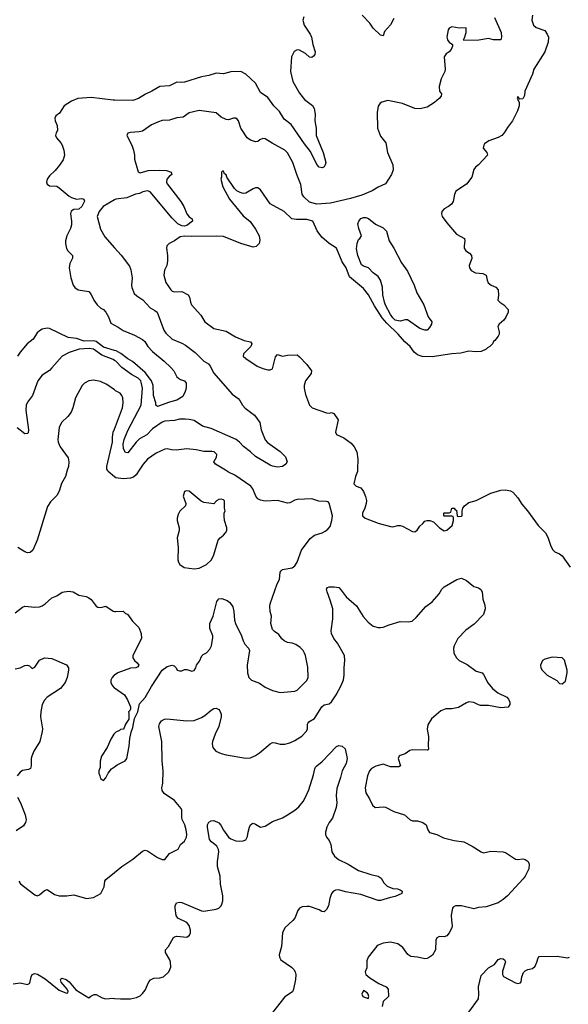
# Model space of a CAD drawing. Header units: inches. Extents: x 1384664 to 1536621, y 460766 to 646467.
# Tile 254 of 256: x 1469227 to 1473701, y 525647 to 533673. Entities that reach past the tile are written whole.
import ezdxf

# ---------------------------------------------------------------- set-up
doc = ezdxf.new("R2010")
doc.units = ezdxf.units.IN
doc.header["$MEASUREMENT"] = 0
for name, color, linetype in [('B4562', 7, 'Continuous'), ('B4563', 7, 'Continuous'), ('B4572', 7, 'Continuous'), ('B4573', 7, 'Continuous')]:
    doc.layers.add(name, color=color, linetype=linetype)

msp = doc.modelspace()

# ---------------------------------------------------------------- linework, layer by layer
at = {"layer": 'B4562', "color": 5}
for points, elevation in [([(1469615.7, 530000), (1469600.5, 529950), (1469567, 529893), (1469550, 529829.2), (1469530, 529794), (1469478.4, 529741.6), (1469454, 529706), (1469370.3, 529430), (1469334.9, 529350), (1469313.4, 529330), (1469290, 529326.6), (1469270, 529334.7), (1469210.7, 529370.7)], 760), ([(1470000, 529947.5), (1469948.2, 529990), (1469943, 530000)], 760), ([(1469190, 528837.3), (1469250, 528884), (1469270, 528893.4), (1469350, 528884.9), (1469388, 528888), (1469410, 528894.9), (1469435.1, 528910), (1469490, 528959.1), (1469530, 528977.3), (1469574.8, 529005.2), (1469625.4, 529014.6), (1469662, 529010), (1469710, 528981), (1469770, 528970.7), (1469790, 528960.7), (1469810, 528946), (1469850, 528892), (1469863.6, 528883.6), (1469890, 528881), (1469930, 528891), (1469990, 528850.8), (1470000, 528849.3)], 760), ([(1469190, 528382), (1469230, 528388.2), (1469270, 528407.3), (1469290, 528410.8), (1469306, 528406), (1469330, 528384.7), (1469350, 528394.8), (1469387.6, 528452.4), (1469430.6, 528470.6), (1469490, 528464.4), (1469610, 528414), (1469624, 528390), (1469624, 528370), (1469614.9, 528310), (1469598, 528270), (1469558.8, 528221.2), (1469450, 528149.6), (1469430, 528127), (1469411.6, 528090), (1469398.5, 528030), (1469396.5, 527990), (1469412.8, 527892.8), (1469411.8, 527870), (1469390.4, 527790), (1469342, 527710), (1469325.3, 527670), (1469320.3, 527650), (1469320.7, 527590), (1469316, 527570), (1469298, 527562), (1469250, 527553.6), (1469230, 527539.6), (1469206.3, 527510)], 740), ([(1470000, 528330.9), (1469998.8, 528330), (1469981, 528310), (1469971.3, 528290), (1469971.3, 528270), (1469978, 528250), (1469996, 528230), (1470000, 528227.2)], 760), ([(1470000, 527855.2), (1469994.8, 527850), (1469970, 527809.2), (1469940.9, 527739.1), (1469894.4, 527670), (1469884.4, 527630), (1469882.8, 527577.2), (1469872, 527550), (1469872, 527530), (1469882, 527510), (1469886.4, 527486.4), (1469910, 527472), (1469930, 527492), (1469948.7, 527530), (1469975.1, 527564.9), (1470000, 527582.4)], 760), ([(1469210, 527334), (1469233.7, 527290), (1469272.3, 527192.3), (1469280.3, 527150), (1469274.9, 527130), (1469257.6, 527102.4), (1469198.9, 527061.1)], 740), ([(1469219.1, 526650), (1469234, 526630), (1469257.3, 526610), (1469350, 526540.3), (1469370, 526532), (1469390, 526538), (1469430, 526573), (1469450, 526583), (1469510, 526543), (1469550, 526530.4), (1469610, 526530.3), (1469670, 526539.5), (1469772.1, 526507.9), (1469830, 526516.3), (1469888.7, 526550), (1469915.5, 526604.5), (1469921.2, 526650), (1469930, 526664.7), (1470000, 526721.8)], 740), ([(1469174.8, 525814.8), (1469230, 525820.4), (1469292.1, 525807.9), (1469310, 525818), (1469319.7, 525870), (1469328.2, 525890), (1469350, 525898.6), (1469372, 525892), (1469434.9, 525854.9), (1469550, 525763.1), (1469610, 525738), (1469619, 525741), (1469622, 525750), (1469614, 525770), (1469566.5, 525826.5), (1469559.3, 525850), (1469570, 525860.7), (1469606, 525850), (1469630.3, 525830.3), (1469684.9, 525764.9), (1469790, 525698), (1469806, 525714), (1469833.6, 525726.4), (1469850, 525726.8), (1469900.3, 525700.3), (1469930, 525692.2), (1469990, 525695.8), (1470000, 525694.9)], 720)]:
    msp.add_lwpolyline(points, dxfattribs=dict(at, elevation=elevation))
at = {"layer": 'B4563', "color": 5}
for points, elevation in [([(1470000, 533016.2), (1469990, 533016.3), (1469810, 533037.7), (1469701, 533030), (1469651, 533010), (1469591, 532970), (1469550.7, 532910), (1469523, 532890), (1469514.9, 532870), (1469515.5, 532850), (1469533, 532810), (1469536.3, 532770), (1469524, 532750), (1469519.1, 532730), (1469528, 532710), (1469564, 532670), (1469574, 532650), (1469586.8, 532610), (1469591.3, 532570), (1469581, 532530), (1469552.8, 532487.2), (1469516.7, 532443.3), (1469470, 532401.2), (1469450, 532374), (1469444.9, 532350), (1469450, 532332), (1469470, 532319.3), (1469530, 532315.8), (1469550, 532303.8), (1469630, 532234), (1469650, 532222.8), (1469690, 532211), (1469735.3, 532215.3), (1469750.8, 532210.8), (1469755.2, 532195.2), (1469732.6, 532150), (1469710, 532128.3), (1469670, 532125.6), (1469647.7, 532112.3), (1469642, 532090), (1469650.6, 532030.6), (1469650, 532000.9), (1469641, 531970), (1469611.8, 531910), (1469600.2, 531870), (1469599.6, 531850), (1469609.3, 531809.3), (1469620.3, 531790), (1469658.4, 531750), (1469657, 531730), (1469634.8, 531685.2), (1469630.2, 531649.8), (1469643, 531570), (1469663.5, 531510), (1469676.5, 531490), (1469704.9, 531470), (1469790, 531456.4), (1469810, 531432.7), (1469832.2, 531387.8), (1469857.7, 531350), (1469890, 531321.2), (1469910.4, 531310), (1469928.8, 531290), (1469950.3, 531250), (1469970, 531199.5), (1470000, 531183.6)], 720), ([(1470000, 532203.9), (1469907, 532150), (1469874.9, 532110), (1469857.8, 532070), (1469886.1, 531966.1), (1469922.3, 531902.3), (1470000, 531814.1)], 740), ([(1470000, 530977.3), (1469910, 531004.4), (1469850, 531051), (1469830, 531055.2), (1469751.9, 531051.9), (1469690, 531073.4), (1469622.4, 531082.4), (1469470, 531155), (1469450, 531158.6), (1469410.6, 531150), (1469390, 531138), (1469370, 531119.7), (1469336.9, 531070), (1469288.5, 531031.5), (1469230, 530962), (1469210.1, 530930)], 720), ([(1470000, 530896.3), (1469990, 530903.4), (1469897.5, 530937.5), (1469830, 530988.2), (1469792.9, 530992.9), (1469712.8, 530987.2), (1469630, 530961), (1469572.7, 530930), (1469490, 530834), (1469470, 530814), (1469410, 530776.2), (1469374, 530730), (1469330.3, 530610), (1469290, 530556.3), (1469279.1, 530530), (1469278, 530490), (1469299.5, 530330), (1469295.1, 530304.9), (1469290, 530299.3), (1469270, 530298), (1469206.1, 530346.1)], 740), ([(1470000, 530654.9), (1469938.2, 530698.2), (1469884.9, 530724.9), (1469830, 530735.8), (1469790, 530729.6), (1469756.3, 530710), (1469737.1, 530690), (1469681.7, 530590), (1469660.7, 530510), (1469646.1, 530473.9), (1469620.7, 530439.3), (1469568.9, 530390), (1469548.9, 530350), (1469537.6, 530250), (1469541.3, 530230), (1469558.4, 530190), (1469621.7, 530101.7), (1469628, 530070), (1469624.9, 530030), (1469615.7, 530000)], 760), ([(1469943, 530000), (1469937.8, 530010), (1469937.7, 530030), (1469983.4, 530230), (1469983.7, 530270), (1469990.7, 530310), (1470000, 530334.9)], 760)]:
    msp.add_lwpolyline(points, dxfattribs=dict(at, elevation=elevation))
at = {"layer": 'B4572', "color": 5}
for points, elevation in [([(1470000, 527582.4), (1470022, 527598), (1470088.1, 527631.9), (1470100.5, 527650), (1470120.7, 527750), (1470125.6, 527814.4), (1470135.9, 527864.1), (1470150, 527902), (1470164.1, 527975.9), (1470190, 528031.3), (1470203.7, 528096.3), (1470250, 528148), (1470302.4, 528237.6), (1470389.7, 528370.3), (1470430, 528400.5), (1470470, 528410.8), (1470486, 528406), (1470502, 528390), (1470511.3, 528371.3), (1470530, 528364.7), (1470550, 528366), (1470570, 528377.3), (1470590, 528375.5), (1470630, 528361.6), (1470650, 528367.3), (1470663.7, 528390), (1470670, 528411.3), (1470694.8, 528445.2), (1470712.3, 528487.7), (1470722.5, 528497.5), (1470750, 528510.6), (1470777.7, 528542.3), (1470791.3, 528570), (1470802.9, 528637.1), (1470802.8, 528650), (1470778.1, 528710), (1470778.8, 528750), (1470803.7, 528810), (1470833.6, 528930), (1470850, 528951.7), (1470874.5, 528954.5), (1470919.4, 528939.4), (1470941.7, 528921.7), (1470965.5, 528885.5), (1470974.4, 528850), (1470978, 528778), (1470986.4, 528750), (1471037.1, 528650), (1471048.9, 528608.9), (1471063.6, 528583.6), (1471093, 528550), (1471101.6, 528530), (1471081.6, 528410), (1471084.9, 528350), (1471096.4, 528310), (1471118.4, 528290), (1471184, 528264), (1471230, 528232.8), (1471290, 528204.7), (1471350, 528188.8), (1471470, 528198.4), (1471490, 528206.4), (1471570, 528285.5), (1471579.7, 528310), (1471576.3, 528396.3), (1471558.4, 528490), (1471549.6, 528510), (1471538.4, 528530), (1471514.7, 528554.7), (1471479.3, 528579.3), (1471450, 528589.5), (1471410, 528596), (1471384, 528610), (1471365.8, 528625.8), (1471340.1, 528660.1), (1471304.8, 528684.8), (1471290, 528702), (1471275.3, 528750), (1471282, 528810), (1471269.6, 528849.6), (1471267.2, 528892.8), (1471269.4, 528910), (1471326.5, 529073.5), (1471344.7, 529110), (1471351.3, 529168.7), (1471358.6, 529181.4), (1471370, 529192.2), (1471450, 529205.8), (1471470, 529220.3), (1471490.8, 529250), (1471524.7, 529350), (1471595.7, 529444.3), (1471630, 529470.2), (1471692.7, 529490), (1471717.6, 529502.4), (1471740.4, 529519.6), (1471758.2, 529541.8), (1471773.3, 529590), (1471776.9, 529630), (1471751.5, 529731.5), (1471741.5, 529741.5), (1471730, 529746.6), (1471667.5, 529747.5), (1471610, 529766.6), (1471490, 529761.6), (1471470, 529757), (1471430, 529735.6), (1471410, 529731.5), (1471330, 529754.3), (1471230, 529747.8), (1471190, 529757), (1471170, 529767.3), (1471151.8, 529790), (1471127.8, 529850), (1471111.6, 529870), (1470980.8, 529960.8), (1470930, 529983.7), (1470904.2, 530000)], 760), ([(1470201.6, 530000), (1470177.1, 529962.9), (1470155.3, 529944.7), (1470130, 529935.6), (1470071.3, 529931.3), (1470010, 529939.3), (1470000, 529947.5)], 760), ([(1471981.7, 530000), (1471980.7, 529990), (1471964.9, 529950), (1471951.3, 529890), (1471970, 529871.3), (1472010, 529856), (1472030, 529826), (1472047.1, 529787.1), (1472054.9, 529754.9), (1472052, 529730), (1472041.3, 529690), (1472021.6, 529650), (1472022, 529630), (1472044, 529610), (1472150, 529568.7), (1472250, 529540.7), (1472270, 529538.8), (1472310, 529550.8), (1472330, 529550.7), (1472350, 529544.9), (1472430, 529500.7), (1472450, 529498), (1472469.1, 529510.9), (1472490, 529544.7), (1472514.8, 529565.2), (1472530, 529584.7), (1472549.1, 529590.9), (1472570.9, 529590.9), (1472601, 529581), (1472652, 529530), (1472690, 529506), (1472710, 529512), (1472754, 529550), (1472766, 529590), (1472766, 529610), (1472762, 529622), (1472750, 529626), (1472690, 529626), (1472686, 529630), (1472686, 529650), (1472690, 529654), (1472730, 529654), (1472742, 529658), (1472750, 529692), (1472770, 529692), (1472778, 529678), (1472790, 529674), (1472794, 529630), (1472802, 529622), (1472830, 529624.7), (1472835.3, 529630), (1472835.3, 529670), (1472842, 529690), (1472855.3, 529710), (1472890, 529738), (1472950, 529754.8), (1473070, 529813.4), (1473150, 529838.8), (1473190, 529840.7), (1473230, 529833.4), (1473250, 529820.7), (1473290, 529776.3), (1473323, 529723), (1473368, 529670), (1473454.9, 529550), (1473516.4, 529490), (1473535.3, 529455.3), (1473555.6, 529390), (1473573.1, 529353.1), (1473590, 529335.8), (1473630, 529318), (1473650, 529302.8), (1473717.1, 529210)], 760), ([(1470000, 526721.8), (1470059, 526770), (1470150, 526828.7), (1470230, 526894.8), (1470250, 526902), (1470270, 526897.3), (1470350, 526843), (1470390, 526826.4), (1470410, 526827.2), (1470450, 526876.3), (1470519, 526910), (1470539, 526950), (1470570, 526976.3), (1470586.9, 527010), (1470589.7, 527030), (1470586, 527070), (1470575, 527110), (1470553.1, 527153.1), (1470549.2, 527170), (1470550, 527228.7), (1470543.7, 527243.7), (1470490, 527308.5), (1470406, 527366), (1470389.6, 527390.4), (1470385.4, 527410), (1470394.7, 527450), (1470396.1, 527550), (1470388.1, 527630), (1470385.3, 527790), (1470363.1, 527910), (1470367, 527933), (1470383.3, 527956.7), (1470408.6, 527971.4), (1470427.3, 527972.7), (1470590, 527957.4), (1470650, 527960.3), (1470710, 527985.5), (1470737.7, 528002.3), (1470790, 528044.6), (1470810, 528057), (1470830, 528061.6), (1470850, 528050.6), (1470858.9, 528038.9), (1470870, 528011.3), (1470870.2, 527990), (1470852, 527910), (1470820.7, 527850), (1470799.5, 527790), (1470795.8, 527770), (1470801.1, 527741.1), (1470827.3, 527710), (1470870.3, 527690.3), (1470910, 527679.5), (1471070, 527654.4), (1471110, 527655.5), (1471150, 527675.5), (1471182.7, 527697.3), (1471269.3, 527770), (1471290, 527780.5), (1471310, 527779.3), (1471350, 527767.4), (1471390, 527767.4), (1471430, 527778), (1471470, 527796.5), (1471527.6, 527832.4), (1471563.6, 527870), (1471573, 527890), (1471574, 527930), (1471578.4, 527941.6), (1471585.2, 527950), (1471630, 527977.6), (1471690, 528072.2), (1471710, 528087.4), (1471750, 528097.3), (1471770, 528112.2), (1471808.5, 528170), (1471850, 528246), (1471867.7, 528292.3), (1471873.6, 528330), (1471873.5, 528390), (1471879.4, 528450), (1471876.2, 528490), (1471818.5, 528590), (1471789.8, 528630), (1471770.8, 528670), (1471768, 528692), (1471781, 528790), (1471779.7, 528870), (1471760.3, 528940.3), (1471733.6, 529010), (1471729.6, 529030.4), (1471736.5, 529043.5), (1471750, 529050.8), (1471790.5, 529050.5), (1471830, 529043.8), (1471850, 529023.8), (1471890, 528968.8), (1471974.8, 528894.8), (1472029.3, 528809.3), (1472070, 528761.6), (1472110, 528730.4), (1472150, 528719.3), (1472170, 528718.4), (1472190, 528720.4), (1472239.7, 528740.3), (1472330, 528766.4), (1472395.8, 528764.2), (1472428.9, 528771.1), (1472460.1, 528799.9), (1472538.4, 528890), (1472590, 528928.4), (1472629.8, 528970.2), (1472647.6, 528992.4), (1472668.9, 529031.1), (1472689.5, 529050), (1472792.7, 529110), (1472830, 529120.9), (1472870, 529102.8), (1472930, 529053.1), (1472970, 529041.3), (1472988.8, 529028.8), (1472998.4, 529010), (1473003.6, 528950), (1473020, 528900), (1473023.9, 528870), (1473010, 528825.1), (1472934, 528746), (1472864.2, 528695.8), (1472799.1, 528630), (1472770, 528568), (1472765.5, 528550), (1472768.4, 528510), (1472790, 528470.8), (1472810, 528448), (1472875.9, 528415.9), (1472950, 528362), (1472997.3, 528350), (1473010, 528334.8), (1473046, 528266), (1473082.3, 528222.3), (1473125.1, 528185.1), (1473199.1, 528150), (1473214.3, 528134.3), (1473223.8, 528110), (1473223, 528090), (1473210.3, 528069.7), (1473150, 528063.1), (1473050, 528083.5), (1472983.8, 528083.8), (1472967.4, 528087.4), (1472930, 528107.8), (1472890, 528111.6), (1472870, 528105.1), (1472806.8, 528066.8), (1472750, 528054), (1472703.4, 528056.6), (1472661.1, 528038.9), (1472585.3, 527974.7), (1472555.1, 527924.9), (1472550.2, 527890), (1472561.3, 527830), (1472557.3, 527750), (1472562, 527730), (1472558, 527722), (1472550, 527718), (1472430, 527721.6), (1472410, 527716.2), (1472370, 527689.6), (1472330, 527675.6), (1472322, 527670), (1472312.7, 527650), (1472333, 527590), (1472318, 527582), (1472250, 527581.5), (1472190, 527603.5), (1472132.3, 527587.7), (1472097.1, 527570), (1472078.7, 527550), (1472064, 527510), (1472044.6, 527410), (1472050, 527371.3), (1472080.9, 527320.9), (1472103.1, 527270), (1472126.8, 527250), (1472190, 527257.6), (1472210, 527252.4), (1472277.5, 527217.5), (1472366, 527190), (1472411.3, 527150), (1472430, 527143), (1472470, 527143), (1472514.8, 527130), (1472540.7, 527110), (1472554.8, 527070), (1472570, 527046.8), (1472630, 527030.6), (1472682.5, 527002.5), (1472770, 526981.6), (1472850.1, 526970.1), (1472916.9, 526936.9), (1472990, 526888.3), (1473010, 526882), (1473070, 526895.2), (1473170.5, 526890.5), (1473190, 526882.8), (1473270.7, 526830.7), (1473290, 526826.8), (1473330, 526833), (1473350, 526827.3), (1473373, 526810), (1473382.4, 526790), (1473379.2, 526750), (1473350, 526691.2), (1473331.9, 526668.1), (1473205.4, 526530), (1473170, 526499.8), (1473130, 526474.1), (1473030, 526442.4), (1472970, 526436.9), (1472930, 526425.2), (1472830, 526450.7), (1472782, 526450), (1472762.5, 526437.5), (1472756, 526430), (1472746.8, 526373.2), (1472747.3, 526330), (1472754.8, 526290), (1472750.7, 526270), (1472730, 526228.7), (1472710, 526204), (1472690, 526197.2), (1472650, 526198.4), (1472630, 526189), (1472621.6, 526170), (1472618, 526090), (1472592.3, 526047.7), (1472570, 526029.6), (1472550, 526020.5), (1472530, 526018), (1472470, 526031.2), (1472416.3, 526036.3), (1472393.5, 526053.5), (1472351.5, 526110), (1472310, 526139.1), (1472250, 526154), (1472190, 526145.6), (1472151, 526130), (1472139.5, 526120.5), (1472068.9, 526031.1), (1472059, 526001), (1472057.1, 525942.9), (1472044.9, 525910), (1472050.6, 525890), (1472082.3, 525862.3), (1472155.8, 525815.8), (1472216, 525790), (1472231, 525770), (1472236, 525710), (1472191.1, 525668.9), (1472182, 525630)], 740), ([(1470000, 528849.3), (1470010, 528847.7), (1470070, 528851.3), (1470090, 528832), (1470106.4, 528826.4), (1470147.7, 528770), (1470199.2, 528719.2), (1470217.6, 528670), (1470220.7, 528630), (1470148.5, 528490), (1470151, 528470), (1470162.8, 528450), (1470184.7, 528430), (1470198, 528410), (1470190, 528398), (1470174, 528390), (1470130, 528387.6), (1470026.8, 528350), (1470000, 528330.9)], 760), ([(1470000, 528227.2), (1470082, 528170), (1470106, 528130), (1470132, 528072), (1470131.6, 528051.6), (1470123.6, 528036.4), (1470114, 528030), (1470118, 528018), (1470116, 527970), (1470091.3, 527930), (1470079.8, 527900.2), (1470070, 527888.7), (1470050, 527888), (1470041, 527879), (1470010, 527865.2), (1470000, 527855.2)], 760), ([(1470000, 525694.9), (1470050, 525690.3), (1470130, 525690.3), (1470178.4, 525701.6), (1470210, 525717), (1470230, 525734.9), (1470250, 525763), (1470281.1, 525830), (1470293.5, 525846.5), (1470320.7, 525859.3), (1470370, 525862), (1470399, 525870), (1470444.5, 525910), (1470458.7, 525950), (1470456.9, 525990), (1470451.3, 526010), (1470416.9, 526070), (1470415.1, 526090), (1470441.7, 526118.3), (1470482.7, 526190), (1470490, 526197.3), (1470510, 526202.4), (1470590, 526195.2), (1470613.3, 526210), (1470619.5, 526230), (1470619.5, 526250), (1470609.8, 526290), (1470590, 526312.5), (1470517.2, 526350), (1470502.7, 526370), (1470494, 526430), (1470496.2, 526450), (1470506, 526474), (1470530, 526480.4), (1470550, 526477), (1470708.5, 526408.5), (1470730, 526405.3), (1470830, 526421.1), (1470850, 526430.4), (1470869.6, 526450), (1470876, 526464), (1470883, 526490), (1470884.7, 526530), (1470864.9, 526624.9), (1470863, 526690), (1470840.1, 526770), (1470839.8, 526810), (1470850.9, 526890), (1470848.3, 526908.3), (1470835.1, 526935.1), (1470791.9, 526970), (1470775.8, 526990), (1470758.3, 527090), (1470759.9, 527110), (1470770, 527131.5), (1470790, 527143.2), (1470810, 527146.2), (1470850, 527125.5), (1470867.3, 527107.3), (1470890, 527065.8), (1470930, 527009), (1470950, 526994.3), (1470990, 526980.4), (1471017.5, 526977.5), (1471050, 526979.1), (1471070, 526987.7), (1471086, 527014), (1471089.7, 527050), (1471100.4, 527090), (1471110, 527110.7), (1471121.3, 527118.7), (1471130, 527123), (1471150, 527114.9), (1471190, 527090.5), (1471230, 527098.4), (1471290, 527135.8), (1471370, 527167.6), (1471412, 527190), (1471470.9, 527229.1), (1471502.5, 527257.5), (1471539.8, 527300.2), (1471556.3, 527330), (1471583.8, 527396.2), (1471622.2, 527517.8), (1471633.1, 527566.9), (1471640.3, 527579.7), (1471650, 527592), (1471694.9, 527625.1), (1471811.3, 527748.7), (1471830, 527757), (1471857.8, 527750), (1471881.5, 527730), (1471898.7, 527650), (1471888.8, 527610), (1471857.8, 527550), (1471844.5, 527495.5), (1471813.1, 527406.9), (1471807.3, 527350), (1471814, 527290), (1471807.5, 527250), (1471776.9, 527163.1), (1471750, 527129.5), (1471731.6, 527090), (1471721.7, 527050), (1471722, 527030), (1471728.5, 527010), (1471750, 526982.8), (1471764.4, 526950), (1471773.1, 526890), (1471794.4, 526854.4), (1471826.8, 526826.8), (1471906.7, 526790), (1471990, 526738.4), (1472090, 526704.9), (1472151.3, 526690), (1472174.2, 526674.2), (1472196.7, 526636.7), (1472222.8, 526610), (1472270, 526590.4), (1472307.7, 526587.7), (1472330, 526580.7), (1472346, 526570), (1472344.7, 526550), (1472290, 526524.2), (1472250, 526517.6), (1472170, 526492.2), (1472150, 526492.7), (1472010, 526542.9), (1471883.9, 526563.9), (1471830, 526579.2), (1471802, 526578), (1471785.5, 526570), (1471771.1, 526550), (1471755.6, 526510), (1471746, 526450), (1471730, 526419), (1471710, 526401.2), (1471690, 526404), (1471670, 526416), (1471590, 526442.6), (1471570, 526445.1), (1471530, 526441), (1471510.2, 526429.8), (1471494.9, 526410), (1471470.3, 526350), (1471454.9, 526330), (1471388.9, 526270), (1471371.4, 526230), (1471361.4, 526118.6), (1471342, 526050), (1471345.3, 526030), (1471358, 526010), (1471444.2, 525950), (1471464, 525930), (1471475, 525910), (1471479, 525890), (1471476.1, 525850), (1471459.7, 525770), (1471450.8, 525749.2), (1471390, 525708.6), (1471290, 525578.5)], 720), ([(1472890, 525582.8), (1472969.2, 525690), (1472972.7, 525730), (1472969.2, 525790), (1472990, 525882), (1473050, 525944.7), (1473098, 525970), (1473130, 526012), (1473150, 526021), (1473170, 526018), (1473182, 526010), (1473190, 525994), (1473164.5, 525915.5), (1473164, 525890), (1473173, 525873), (1473270, 525822), (1473290, 525817.3), (1473310, 525820.7), (1473318, 525830), (1473322, 525870), (1473335.3, 525904.7), (1473350, 525920.7), (1473370, 525930.8), (1473410, 525938), (1473430, 525958), (1473445.2, 525990), (1473454, 526026), (1473464, 526036), (1473610, 526038), (1473694, 526026), (1473710, 526030.6)], 740)]:
    msp.add_lwpolyline(points, dxfattribs=dict(at, elevation=elevation))
for points, elevation in [([(1470587.1, 529832.9), (1470570, 529828), (1470559.1, 529790), (1470583, 529730), (1470579.1, 529710), (1470534.2, 529665.8), (1470519.3, 529640.7), (1470510.5, 529610), (1470510.4, 529590), (1470527, 529530), (1470526.4, 529510), (1470510.5, 529450), (1470520.5, 529370), (1470517.6, 529270), (1470521.6, 529250), (1470531.9, 529231.9), (1470568.7, 529208.7), (1470650, 529197), (1470690, 529201.3), (1470750, 529232), (1470791, 529270), (1470810.9, 529310), (1470845.7, 529430), (1470861.6, 529450), (1470890, 529470.4), (1470906, 529490), (1470915.1, 529510), (1470916.9, 529530), (1470898.4, 529590), (1470894.6, 529625.4), (1470895.3, 529650), (1470902, 529670), (1470897.2, 529690), (1470896.2, 529750), (1470890, 529759.3), (1470870, 529765.2), (1470850, 529761.2), (1470831.3, 529750), (1470810, 529726), (1470730, 529737.6), (1470707.1, 529747.1), (1470610, 529829.2)], 780), ([(1473570, 528477.2), (1473510, 528461.2), (1473490.5, 528449.5), (1473474.9, 528410), (1473476.4, 528390), (1473488, 528370), (1473530, 528330.4), (1473606.4, 528286.4), (1473630, 528262.8), (1473650, 528258), (1473678, 528282), (1473692.7, 528350), (1473692.7, 528370), (1473670, 528452.3), (1473650, 528471.8)], 760), ([(1472030, 525758), (1472018, 525730), (1472024.7, 525710), (1472070, 525694), (1472075.3, 525710), (1472068, 525730), (1472060.4, 525740.4)], 740)]:
    msp.add_lwpolyline(points, close=True, dxfattribs=dict(at, elevation=elevation))
at = {"layer": 'B4573', "color": 5}
for points, elevation in [([(1471543.4, 533696.6), (1471535.5, 533670), (1471546, 533630), (1471596.4, 533556.4), (1471607.9, 533530), (1471618.7, 533470), (1471637.1, 533410), (1471633.4, 533390), (1471624.5, 533375.5), (1471610, 533364), (1471590, 533369), (1471558.3, 533398.3), (1471510, 533425.1), (1471490, 533426.6), (1471465.5, 533414.5), (1471442.8, 533370), (1471436.3, 533250), (1471454.9, 533170), (1471510, 533074), (1471550, 533023.1), (1471614.5, 532974.5), (1471628.5, 532950), (1471636.1, 532903.9), (1471633, 532850), (1471646, 532790), (1471644.7, 532730), (1471701.1, 532590), (1471722.6, 532510), (1471719.5, 532490), (1471710, 532472.7), (1471695.1, 532464.9), (1471670, 532471.8), (1471650, 532494), (1471599.3, 532599.3), (1471550, 532660.3), (1471440, 532820), (1471383.5, 532863.5), (1471345.1, 532925.1), (1471301, 532970), (1471250, 533038.7), (1471190, 533079.7), (1471150, 533154.5), (1471070, 533229.8), (1471030, 533250.8), (1470950, 533247.6), (1470890, 533233.1), (1470830, 533237.7), (1470770, 533219), (1470710, 533207.7), (1470570, 533163.8), (1470550, 533160.8), (1470510, 533164.6), (1470450, 533135), (1470370.3, 533129.7), (1470305.5, 533090), (1470252.7, 533067.3), (1470196.3, 533030), (1470150, 533015.5), (1470000, 533016.2)], 720), ([(1473408.2, 533710), (1473403.8, 533670), (1473417.3, 533630), (1473438, 533610), (1473510, 533584), (1473530, 533556), (1473539.3, 533530), (1473535.5, 533490), (1473510.4, 533410), (1473420.3, 533270), (1473410.4, 533230), (1473346, 533090), (1473343.6, 533056.4), (1473331.6, 533028.4), (1473306, 533026), (1473290, 533046), (1473284.7, 533030), (1473299.6, 532999.6), (1473301, 532970), (1473287.3, 532930), (1473247.3, 532850), (1473204.6, 532795.4), (1473178.4, 532750), (1473159.3, 532730), (1473130, 532711.8), (1473053, 532687), (1473018, 532662), (1473011, 532650), (1473006.8, 532626.8), (1473038, 532590), (1473041, 532570), (1472970, 532489.3), (1472944, 532470), (1472930, 532453.2), (1472914.4, 532390), (1472870, 532332.3), (1472785.1, 532274.9), (1472772.4, 532247.6), (1472762.7, 532190), (1472748.6, 532170), (1472725.2, 532150), (1472689.7, 532130.3), (1472670.9, 532110), (1472666, 532090), (1472672.6, 532070), (1472710, 532017.6), (1472790, 531924), (1472853.4, 531890), (1472857.1, 531870), (1472850.5, 531830), (1472853, 531810), (1472864.9, 531790), (1472894, 531770), (1472910.4, 531750), (1472913.4, 531726.6), (1472893.4, 531670), (1472896.3, 531650), (1472908, 531630), (1472944.7, 531610), (1473005.2, 531605.2), (1473030.5, 531590.5), (1473038.8, 531550), (1473048.1, 531528.1), (1473071.3, 531510), (1473110, 531493.4), (1473128, 531470), (1473132.7, 531427.3), (1473126.8, 531386.8), (1473142, 531370), (1473174.8, 531350), (1473210.7, 531310), (1473210.7, 531290), (1473192.4, 531247.6), (1473175.5, 531224.5), (1473138, 531190), (1473127.5, 531172.5), (1473138, 531130), (1473136, 531110), (1473127.9, 531092.1), (1473102.8, 531057.2), (1473091, 531049), (1473082, 531030), (1473062, 531010), (1473041.1, 530998.9), (1473030, 530987), (1472990, 530968), (1472946.6, 530966.6), (1472890, 530972), (1472824, 530956), (1472751.3, 530950), (1472590, 530923.9), (1472510, 530926.6), (1472470, 530940.7), (1472444.1, 530964.1), (1472412.1, 531010), (1472367.5, 531047.5), (1472313.3, 531110), (1472220.6, 531200.6), (1472183.4, 531243.4), (1472119.6, 531339.6), (1472071.7, 531430), (1472030, 531481.7), (1471917.7, 531577.7), (1471890, 531649.3), (1471858.2, 531698.2), (1471810, 531809.6), (1471750, 531849.6), (1471690, 531900.7), (1471653.3, 531953.3), (1471617, 532030), (1471570, 532043.8), (1471483.6, 532043.6), (1471446, 532050), (1471383.7, 532110), (1471270, 532172.8), (1471190, 532286.5), (1471170, 532302), (1471150, 532302.2), (1471130, 532295), (1471070, 532259.3), (1471050, 532255.3), (1471024.2, 532264.2), (1470998.8, 532278.8), (1470978, 532298), (1470916, 532390), (1470910, 532408), (1470898, 532418), (1470890, 532438), (1470882, 532438), (1470874, 532430), (1470872.7, 532392.7), (1470866.8, 532373.2), (1470884.9, 532310), (1470939.1, 532210), (1471050, 532075.3), (1471107.9, 532027.9), (1471150, 531965.3), (1471179.6, 531910), (1471185.2, 531874.8), (1471181, 531850), (1471155.9, 531824.1), (1471130, 531818.4), (1471031.5, 531850), (1470890, 531904.5), (1470830, 531908), (1470630, 531904.5), (1470570.9, 531909.1), (1470536.5, 531903.5), (1470490.7, 531870), (1470446.8, 531850), (1470426.4, 531830), (1470424.4, 531810), (1470433, 531750), (1470433.2, 531706.8), (1470427.3, 531670), (1470408.5, 531631.5), (1470402, 531590), (1470419, 531530), (1470458.4, 531470), (1470470, 531461.1), (1470490, 531456), (1470550, 531458.7), (1470600.7, 531430), (1470612, 531412), (1470619.6, 531370), (1470629.1, 531350), (1470703.4, 531263.4), (1470737.6, 531210), (1470810, 531155.8), (1470910, 531134.9), (1470987.1, 531087.1), (1471057.8, 531057.8), (1471108.4, 531048.4), (1471120.5, 531030), (1471112.4, 531010), (1471053.4, 530950), (1471050.7, 530930), (1471070, 530910.7), (1471164, 530850), (1471210, 530828.5), (1471250, 530819.1), (1471270, 530819.1), (1471290, 530826.8), (1471314.5, 530925.5), (1471330, 530942.8), (1471370, 530930.7), (1471410, 530939.1), (1471490, 530941), (1471510, 530926), (1471570, 530862.8), (1471607.3, 530810), (1471604, 530790), (1471558, 530730), (1471547.7, 530690), (1471547.3, 530670), (1471558.8, 530618.8), (1471591, 530530), (1471612, 530510), (1471730, 530467), (1471750, 530464.4), (1471770, 530470.7), (1471790, 530464), (1471824.9, 530410), (1471804, 530324), (1471802.8, 530310), (1471810, 530292), (1471870, 530264), (1471930, 530221.6), (1471954.9, 530190), (1471976.4, 530150), (1471986, 530090), (1471982.8, 530010), (1471981.7, 530000)], 760), ([(1472278.1, 533681.9), (1472250, 533631.8), (1472202, 533578), (1472190, 533542), (1472170, 533546.6), (1472110, 533604.2), (1472083.6, 533643.6), (1472021.1, 533710)], 720), ([(1473100.2, 533690), (1473152.8, 533570), (1473157.1, 533530), (1473150, 533509.2), (1473090, 533508.7), (1473050, 533519), (1472972.3, 533507.7), (1472850, 533504), (1472845.2, 533510), (1472854.8, 533525.2), (1472869.2, 533570), (1472867.3, 533607.3), (1472810, 533603.7), (1472750, 533614.5), (1472730, 533605.2), (1472720.5, 533590), (1472710.4, 533530), (1472715.8, 533510), (1472728.9, 533488.9), (1472758, 533470), (1472756.8, 533456.8), (1472745.5, 533430), (1472730, 533412.3), (1472704.5, 533395.5), (1472688.5, 533370), (1472698, 533270), (1472693, 533250), (1472664, 533190), (1472646.8, 533130), (1472650.9, 533090.9), (1472666, 533070), (1472664, 533050), (1472647.3, 533030), (1472610, 532999.5), (1472550, 532960.9), (1472493, 532947), (1472449.8, 532949.8), (1472350, 532989.6), (1472230, 533014.5), (1472179.8, 533000.2), (1472167.9, 532992.1), (1472150.5, 532969.5), (1472142.4, 532917.6), (1472146.3, 532790), (1472170, 532723.8), (1472214, 532670), (1472226, 532590), (1472270.2, 532490), (1472271.5, 532450), (1472258.7, 532410), (1472210, 532335.1), (1472150, 532308.4), (1472102.5, 532277.5), (1472017.2, 532242.8), (1471924, 532216), (1471761.5, 532178.5), (1471650, 532169.6), (1471590, 532184.7), (1471543.5, 532230), (1471530.9, 532250), (1471519.9, 532330), (1471486, 532410), (1471455.6, 532510), (1471410, 532587.3), (1471390, 532609.6), (1471285.5, 532665.5), (1471230, 532701.6), (1471210, 532705.1), (1471185.3, 532694.7), (1471170, 532681.2), (1471150, 532678), (1471108.7, 532690), (1471081.2, 532710), (1471030, 532788), (1471012.3, 532850), (1471001.5, 532861.5), (1470990, 532869.2), (1470970, 532869.2), (1470930, 532856), (1470910, 532859.3), (1470870, 532878), (1470830, 532913.2), (1470690, 532933.6), (1470610, 532913.3), (1470560.3, 532879.7), (1470510, 532872.2), (1470450, 532855.3), (1470389.3, 532850.7), (1470358.8, 532841.2), (1470302.9, 532817.1), (1470230, 532765.6), (1470201.7, 532758.3), (1470130, 532754.7), (1470110, 532748.7), (1470100.7, 532730), (1470140.7, 532650), (1470154, 532610), (1470162.8, 532570), (1470163.4, 532536.6), (1470192.8, 532432.8), (1470210, 532425.9), (1470275.6, 532444.4), (1470367.2, 532447.2), (1470424.8, 532444.8), (1470463.8, 532430), (1470466.7, 532410), (1470444.9, 532395.1), (1470426.6, 532373.4), (1470424.8, 532350), (1470430, 532336.1), (1470540.6, 532190), (1470565, 532150), (1470590.2, 532090), (1470610, 532066.3), (1470632.7, 532050), (1470636.4, 532030), (1470590, 531995.6), (1470570, 531990.7), (1470550, 531992.8), (1470516.5, 532010), (1470470, 532054.8), (1470290, 532268.6), (1470270, 532278.7), (1470230.4, 532270), (1470204.2, 532255.8), (1470171.3, 532250), (1470099.9, 532220.1), (1470010, 532209.7), (1470000, 532203.9)], 740), ([(1470000, 531814.1), (1470053.4, 531753.4), (1470123.1, 531663.1), (1470133.8, 531633.8), (1470143.2, 531570), (1470139.5, 531510), (1470142.6, 531490), (1470161.2, 531441.2), (1470182, 531422), (1470230.3, 531390), (1470290, 531323.1), (1470330, 531302.3), (1470347.7, 531287.7), (1470403, 531143), (1470418.6, 531118.6), (1470470.6, 531070), (1470550, 531037.6), (1470580, 531020), (1470658.9, 530958.9), (1470729.1, 530889.1), (1470767, 530867), (1470781.2, 530850), (1470810, 530792.2), (1470941.6, 530641.6), (1470960.8, 530620.8), (1471010, 530586.4), (1471023.7, 530570), (1471044.6, 530530), (1471065.9, 530505.9), (1471140.9, 530450), (1471186.7, 530390), (1471196.5, 530330), (1471228.7, 530248.7), (1471247.2, 530227.2), (1471350, 530153.4), (1471394.7, 530110), (1471408.4, 530070), (1471398, 530050), (1471370, 530031.8), (1471330, 530025.6), (1471290, 530033.5), (1471270, 530042.4), (1471150, 530112.7), (1471110, 530150.7), (1471053, 530193), (1471021, 530230), (1470992.1, 530252.1), (1470790, 530341.7), (1470719, 530359), (1470650, 530404.7), (1470610, 530415.2), (1470577.7, 530417.7), (1470530, 530417.3), (1470490, 530406.5), (1470410, 530399.9), (1470390, 530392.7), (1470310, 530337.9), (1470264.2, 530290), (1470203.6, 530256.4), (1470176.8, 530230), (1470110, 530143.6), (1470090, 530144.5), (1470074.3, 530174.3), (1470072.3, 530212.3), (1470078.8, 530250), (1470110, 530323.2), (1470217, 530530), (1470228.5, 530668.5), (1470219.1, 530719.1), (1470214.1, 530730), (1470192.2, 530750), (1470140.2, 530780.2), (1470059.2, 530839.2), (1470010, 530889.1), (1470000, 530896.3)], 740), ([(1470000, 531183.6), (1470030, 531167.8), (1470070, 531140.3), (1470162.5, 531102.5), (1470230, 531066.9), (1470248.9, 531048.9), (1470273, 531010), (1470310, 530967.5), (1470404.9, 530890), (1470458.5, 530838.5), (1470483, 530810), (1470510, 530761), (1470521, 530750), (1470539.1, 530739.1), (1470571, 530730), (1470584, 530710), (1470583.8, 530670), (1470576.7, 530643.3), (1470557.3, 530602.7), (1470508.5, 530571.5), (1470450, 530555.8), (1470350, 530519.3), (1470337.2, 530530), (1470336.2, 530550), (1470319.3, 530610), (1470315, 530690), (1470301.4, 530730), (1470250, 530797.8), (1470147.1, 530887.1), (1470108.1, 530908.1), (1470051.7, 530951.7), (1470013.3, 530973.3), (1470000, 530977.3)], 720), ([(1470000, 530334.9), (1470065.7, 530510), (1470071.1, 530551.1), (1470067.6, 530590), (1470060.7, 530610), (1470046, 530630), (1470008.8, 530648.8), (1470000, 530654.9)], 760), ([(1470904.2, 530000), (1470825.1, 530050), (1470809.4, 530070), (1470833.4, 530106.6), (1470834.5, 530130), (1470813.2, 530150), (1470793.1, 530153.1), (1470730, 530154), (1470667.2, 530167.2), (1470590, 530173.8), (1470503.6, 530163.6), (1470466.2, 530166.2), (1470430, 530176.2), (1470410, 530171.6), (1470340.8, 530139.2), (1470270, 530089.7), (1470234.6, 530050), (1470201.6, 530000)], 760)]:
    msp.add_lwpolyline(points, dxfattribs=dict(at, elevation=elevation))
at = {"layer": 'B4573', "color": 5, "elevation": 740}
msp.add_lwpolyline([(1472530, 531141.3), (1472490, 531155.8), (1472390, 531225.6), (1472370, 531227), (1472330, 531216.9), (1472290, 531224.5), (1472270, 531241.6), (1472250, 531271), (1472210, 531346.3), (1472202.3, 531370), (1472187.8, 531430), (1472186, 531494), (1472169.8, 531550), (1472150, 531578.5), (1472109.7, 531610), (1472071.1, 531650), (1472030, 531663.5), (1472014.2, 531674.2), (1471984, 531750), (1471974.9, 531805.1), (1471979.6, 531850), (1471990, 531881), (1472002, 531890), (1472015.3, 531910), (1471994, 531970), (1471985.2, 532010), (1471992.7, 532030), (1472010, 532052.4), (1472030, 532061.6), (1472050, 532060.4), (1472071.7, 532051.7), (1472130, 532007.3), (1472190, 531976.3), (1472217.3, 531950), (1472239.3, 531870), (1472279.6, 531810), (1472339.7, 531690), (1472390, 531623.7), (1472445.2, 531510), (1472465.3, 531445.3), (1472521.8, 531350), (1472558.4, 531250), (1472587.7, 531210), (1472586, 531190), (1472570, 531163.7), (1472550, 531143.6)], close=True, dxfattribs=at)

doc.saveas('drawing.dxf')
